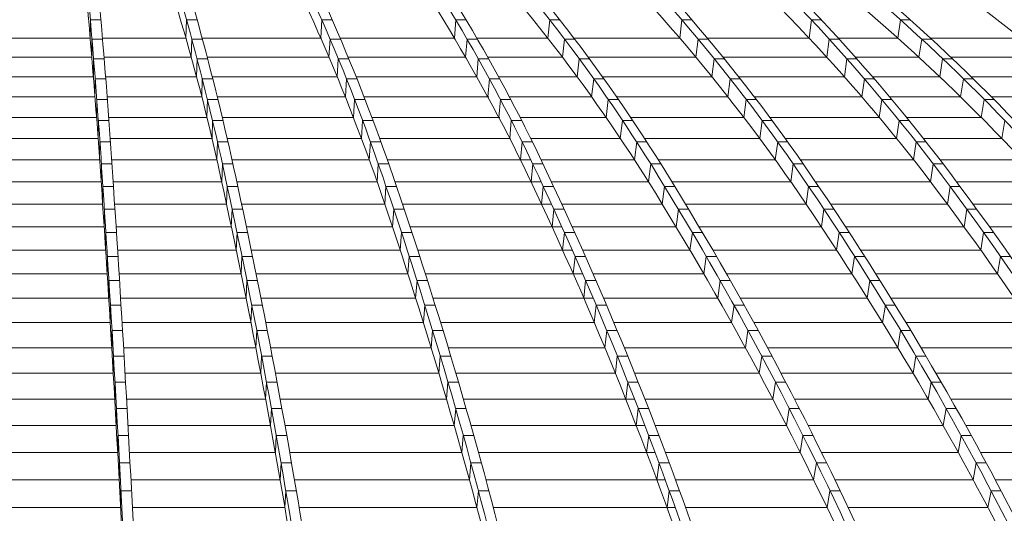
# Model space of a CAD drawing. Header units: millimetres. Extents: x 614675 to 1010864, y -150593 to -87691.
# Tile 88 of 194: x 823115 to 827215, y -102679 to -100624. Entities that reach past the tile are written whole.
import ezdxf

# ---------------------------------------------------------------- set-up
doc = ezdxf.new("R2010")
doc.units = ezdxf.units.MM
doc.header["$LTSCALE"] = 0.05
doc.layers.get('0').update_dxf_attribs({"lineweight": 0})
doc.layers.add('GLASS 2', color=8, linetype='Continuous', lineweight=0)

# ---------------------------------------------------------------- blocks, each defined once
blk = doc.blocks.new('A$C48F46CC2')
at = {"layer": 'GLASS 2', "elevation": -4196.2}
for points in [[(4920.7, -1055.3, -0.030618), (5040.3, -1837.6, -0.00958), (5146.1, -3098.4, -0.004947), (5245, -4847.9, -0.003122), (5335.2, -7053.3, -0.002222), (5414.5, -9661.9)], [(4976.3, -1055.3, -0.081049), (5364.3, -1837.6, -0.029098), (5707.7, -3098.4, -0.015578), (6028.9, -4847.9, -0.009975), (6321.7, -7053.3, -0.007151), (6579.3, -9662)], [(5170.5, -1055.3, -0.098402), (5782.9, -1837.6, -0.041567), (6324.9, -3098.4, -0.023437), (6831.9, -4847.9, -0.015346), (7294.1, -7053.3, -0.011126), (7700.7, -9662)], [(5214, -1055.3, -0.098402), (5826.3, -1837.6, -0.041567), (6368.4, -3098.4, -0.023437), (6875.3, -4847.9, -0.021583), (7548.2, -8309.4, -0.002477), (7744.2, -9662)], [(5406.4, -1055.3, -0.100998), (6241.1, -1837.6, -0.049884), (6980, -3098.4, -0.029939), (7671, -4847.9, -0.020184), (8301.1, -7053.3, -0.014863), (8855.3, -9662)], [(5461, -1055.3, -0.095728), (6557.2, -1837.6, -0.055208), (7527.3, -3098.4, -0.035193), (8435.7, -4847.9, -0.024559), (9261.4, -7053.3, -0.018916), (9988.9, -9662)], [(5804.3, -1055.3, -0.092351), (7013.9, -1837.6, -0.056294), (8084.7, -3098.4, -0.03774), (9086, -4847.9, -0.026997), (9999.2, -7053.3, -0.020557), (10802.3, -9662)], [(5846.1, -1055.3, -0.092351), (7055.8, -1837.6, -0.056293), (8126.5, -3098.4, -0.03774), (9127.9, -4847.9, -0.026996), (10041, -7053.3, -0.020557), (10844.2, -9662)], [(6178.9, -1055.3, -0.088749), (7502.6, -1837.6, -0.056899), (8673.8, -3098.4, -0.038599), (9770.9, -4847.9, -0.027962), (10767.6, -7053.3, -0.022107), (11646, -9662)], [(6230, -1055.3, -0.080869), (7802.7, -1837.6, -0.056693), (9194.8, -3098.4, -0.041891), (10496.7, -4847.9, -0.031865), (11683.8, -7053.3, -0.025214), (12728, -9662)], [(6407, -1055.3, -0.074834), (8184.1, -1837.6, -0.055579), (9757.2, -3098.4, -0.04307), (11228.4, -4847.9, -0.033892), (12569.9, -7053.3, -0.027439), (13749.9, -9662)], [(6446.2, -1055.3, -0.074832), (8223.3, -1837.6, -0.055576), (9796.4, -3098.4, -0.043071), (11267.6, -4847.9, -0.033892), (12609.1, -7053.3, -0.027439), (13789.1, -9662)], [(6618, -1055.3, -0.069507), (8593.7, -1837.6, -0.05401), (10342.5, -3098.4, -0.043608), (11978, -4847.9, -0.035415), (13469.4, -7053.3, -0.029326), (14781.2, -9662)], [(6666.2, -1055.3, -0.064033), (8871, -1837.6, -0.051922), (10822, -3098.4, -0.042903), (12648.9, -4847.9, -0.0359), (14309.5, -7053.3, -0.031172), (15772.5, -9662)], [(24865.7, -9662, 0.18771), (8691.6, -1055.3)], [(4920.7, -1138.7, -0.031002), (5039.6, -1915.5, -0.009579), (5145.1, -3172.3, -0.004947), (5243.7, -4916.2, -0.003122), (5333.6, -7114.5, -0.002242), (5412.6, -9714.9)], [(5170.5, -1138.7, -0.099364), (5779.3, -1915.5, -0.041567), (6319.6, -3172.3, -0.023437), (6824.9, -4916.2, -0.015346), (7285.7, -7114.5, -0.011032), (7691.1, -9714.9)], [(5406.4, -1138.7, -0.101926), (6236.3, -1915.5, -0.049884), (6972.8, -3172.3, -0.029939), (7661.5, -4916.2, -0.020184), (8289.6, -7114.5, -0.014712), (8842.2, -9714.9)], [(5588.7, -1142.1, -0.085302), (6515, -1837.6, -0.055208), (7485.1, -3098.4, -0.035295), (8393.2, -4847.9, -0.024654), (9219.2, -7053.3, -0.018916), (9946.6, -9662)], [(5588.7, -1142.1, -0.081809), (6284.1, -1837.6, -0.049884), (7023, -3098.4, -0.029939), (7714, -4847.9, -0.020184), (8344.1, -7053.3, -0.014863), (8898.3, -9662)], [(5804.3, -1138.7, -0.093111), (7006.9, -1915.5, -0.056297), (8074.2, -3172.3, -0.037741), (9072.4, -4916.2, -0.026997), (9982.6, -7114.5, -0.020487), (10783.4, -9714.9)], [(6178.9, -1138.7, -0.089584), (7495.1, -1915.5, -0.056896), (8662.6, -3172.3, -0.03937), (9754.2, -4916.2, -0.028701), (10749.6, -7114.5, -0.010136), (11203.2, -8366.6, -0.008685), (11625.2, -9714.9)], [(6429.9, -1137.9, -0.070662), (7762.4, -1837.6, -0.056693), (9154.5, -3098.4, -0.041891), (10456.4, -4847.9, -0.031865), (11643.5, -7053.3, -0.025214), (12687.8, -9662)], [(6431.1, -1137.9, -0.073823), (7544, -1837.6, -0.056899), (8715.2, -3098.4, -0.038712), (9812.1, -4847.9, -0.02807), (10809, -7053.3, -0.022107), (11687.4, -9662)], [(6972.3, -1137.9, -0.055235), (8834.6, -1837.6, -0.051921), (10785.6, -3098.4, -0.043033), (12612.1, -4847.9, -0.036034), (14273.2, -7053.3, -0.031172), (15736.2, -9662)], [(6972.6, -1137.9, -0.057888), (8631.7, -1837.6, -0.05401), (10380.5, -3098.4, -0.043608), (12016, -4847.9, -0.035414), (13507.4, -7053.3, -0.029326), (14819.2, -9662)], [(4992.3, -1152.8, -0.080586), (5320.5, -1837.6, -0.029098), (5663.9, -3098.4, -0.015578), (5985.1, -4847.9, -0.009975), (6278, -7053.3, -0.007151), (6535.6, -9662)], [(4992.3, -1152.8, -0.012481), (5084.3, -1837.6, -0.00958), (5190.1, -3098.4, -0.004947), (5289, -4847.9, -0.003122), (5379.2, -7053.3, -0.002222), (5458.5, -9662)], [(6706.9, -1227.6, -0.063226), (8173.8, -1915.5, -0.055579), (9741.9, -3172.3, -0.04307), (11208.3, -4916.2, -0.033892), (12545.5, -7114.5, -0.0273), (13722, -9714.9)], [(7118.1, -1277.7, -0.052863), (8582.2, -1915.5, -0.05401), (10325.5, -3172.3, -0.043608), (11955.7, -4916.2, -0.035415), (13442.3, -7114.5, -0.029237), (14750.2, -9714.9)], [(5925.2, -1422.5, -0.056808), (6508.5, -1915.5, -0.055211), (7475.5, -3172.3, -0.035792), (8379.6, -4916.2, -0.025088), (9204.1, -7114.5, -0.018758), (9929.4, -9714.9)], [(5141.3, -1479.8, -0.048625), (5660.6, -3172.3, -0.015577), (5980.7, -4916.2, -0.009975), (6272.6, -7114.5, -0.007126), (6529.5, -9714.9)], [(7168.5, -1548.8, -0.032766), (7753.4, -1915.5, -0.05669), (9141, -3172.3, -0.04189), (10438.6, -4916.2, -0.031864), (11622, -7114.5, -0.025084), (12663.1, -9714.9)], [(8441.4, -1733.5, -0.011823), (8821.6, -1915.5, -0.051924), (10766.3, -3172.3, -0.043673), (12584.7, -4916.2, -0.036691), (14242.8, -7114.5, -0.014988), (14998.2, -8366.6, -0.013115), (15701.6, -9714.9)]]:
    blk.add_lwpolyline(points, format="xyb", dxfattribs=at)
for points in [[(5093.9, -2405.1), (5093.1, -2481.2)], [(5093.9, -2405.1), (5137.9, -2405.1)], [(5494.6, -2405.1), (5491.8, -2481.2)], [(5494.6, -2405.1), (5538.4, -2405.1)], [(6057.7, -2405.1), (6053.3, -2481.2)], [(6057.7, -2405.1), (6101.2, -2405.1)], [(6615.7, -2405.1), (6609.7, -2481.2)], [(6615.7, -2405.1), (6658.7, -2405.1)], [(7006.9, -2405.1), (6998.8, -2481.2)], [(7006.9, -2405.1), (7049.1, -2405.1)], [(7556.8, -2405.1), (7548.1, -2481.2)], [(7556.8, -2405.1), (7598.7, -2405.1)], [(8096.4, -2405.1), (8087.1, -2481.2)], [(8096.4, -2405.1), (8137.9, -2405.1)], [(8468.2, -2405.1), (8456.9, -2481.2)], [(8468.2, -2405.1), (8508.5, -2405.1)], [(4565.3, -2481.2), (5093.1, -2481.2)], [(5099.8, -2560.8), (5100.7, -2484.9)], [(5100.7, -2484.9), (5144.7, -2484.9)], [(5144.4, -2481.2), (5491.8, -2481.2)], [(5516.5, -2484.9), (5514.2, -2560.8)], [(5516.5, -2484.9), (5560.3, -2484.9)], [(5559.3, -2481.2), (6056.9, -2481.2)], [(6092.2, -2484.9), (6087.6, -2560.8)], [(6092.2, -2484.9), (6135.6, -2484.9)], [(6134.1, -2481.2), (6609.7, -2481.2)], [(6662.6, -2484.9), (6656.4, -2560.8)], [(6662.6, -2484.9), (6705.6, -2484.9)], [(6703.4, -2481.2), (6998.8, -2481.2)], [(7068.2, -2484.9), (7059.9, -2560.8)], [(7068.2, -2484.9), (7110.4, -2484.9)], [(7107.6, -2481.2), (7548.1, -2481.2)], [(7624.4, -2484.9), (7615.4, -2560.8)], [(7624.4, -2484.9), (7666.3, -2484.9)], [(7663.2, -2481.2), (8087.1, -2481.2)], [(8170.3, -2484.9), (8160.7, -2560.8)], [(8170.3, -2484.9), (8211.7, -2484.9)], [(8208.4, -2481.2), (8456.9, -2481.2)], [(8555.8, -2484.9), (8544.2, -2560.8)], [(8555.8, -2484.9), (8596.1, -2484.9)], [(8592.1, -2481.2), (8968.8, -2481.2)], [(4565.3, -2560.8), (5099.8, -2560.8)], [(5106.5, -2642.3), (5107.4, -2566.7)], [(5107.4, -2566.7), (5151.4, -2566.7)], [(5150.9, -2560.8), (5514.2, -2560.8)], [(5538.3, -2566.7), (5536.3, -2642.3)], [(5538.3, -2566.7), (5582.1, -2566.7)], [(5580.5, -2560.8), (6087.6, -2560.8)], [(6126.5, -2566.7), (6121.8, -2642.3)], [(6126.5, -2566.7), (6169.9, -2566.7)], [(6167.5, -2560.8), (6656.4, -2560.8)], [(6709.2, -2566.7), (6702.9, -2642.3)], [(6709.2, -2566.7), (6752.2, -2566.7)], [(6748.9, -2560.8), (7059.9, -2560.8)], [(7129.2, -2566.7), (7120.8, -2642.3)], [(7129.2, -2566.7), (7171.5, -2566.7)], [(7167.1, -2560.8), (7615.4, -2560.8)], [(7691.7, -2566.7), (7682.5, -2642.3)], [(7691.7, -2566.7), (7733.6, -2566.7)], [(7728.8, -2560.8), (8160.7, -2560.8)], [(8243.9, -2566.7), (8234, -2642.3)], [(8243.9, -2566.7), (8285.3, -2566.7)], [(8280, -2560.8), (8544.2, -2560.8)], [(8643.1, -2566.7), (8631.2, -2642.3)], [(8643.1, -2566.7), (8683.3, -2566.7)], [(8677.1, -2560.8), (9067.4, -2560.8)], [(4565.3, -2642.3), (5106.5, -2642.3)], [(5113.2, -2725.8), (5114.1, -2650.5)], [(5114.1, -2650.5), (5158.1, -2650.5)], [(5157.4, -2642.3), (5536.3, -2642.3)], [(5559.9, -2650.5), (5558.1, -2725.8)], [(5559.9, -2650.5), (5603.7, -2650.5)], [(5601.6, -2642.3), (6121.8, -2642.3)], [(6160.5, -2650.5), (6155.7, -2725.8)], [(6160.5, -2650.5), (6204, -2650.5)], [(6200.7, -2642.3), (6702.9, -2642.3)], [(6755.5, -2650.5), (6749, -2725.8)], [(6755.5, -2650.5), (6798.5, -2650.5)], [(6794.1, -2642.3), (7120.8, -2642.3)], [(7189.9, -2650.5), (7181.3, -2725.8)], [(7189.9, -2650.5), (7232.1, -2650.5)], [(7226.3, -2642.3), (7682.5, -2642.3)], [(7758.6, -2650.5), (7749.2, -2725.8)], [(7758.6, -2650.5), (7800.5, -2650.5)], [(7794, -2642.3), (8234, -2642.3)], [(8317, -2650.5), (8306.9, -2725.8)], [(8317, -2650.5), (8358.4, -2650.5)], [(8351.4, -2642.3), (8631.2, -2642.3)], [(8729.8, -2650.5), (8717.7, -2725.8)], [(8729.8, -2650.5), (8770.1, -2650.5)], [(8761.8, -2642.3), (9165.5, -2642.3)], [(4565.3, -2725.8), (5113.2, -2725.8)], [(5119.7, -2811.2), (5120.7, -2736.2)], [(5120.7, -2736.2), (5164.6, -2736.2)], [(5163.9, -2725.8), (5558.1, -2725.8)], [(5581.3, -2736.2), (5579.6, -2811.2)], [(5581.3, -2736.2), (5625.1, -2736.2)], [(5622.5, -2725.8), (6155.7, -2725.8)], [(6194.2, -2736.2), (6189.4, -2811.2)], [(6194.2, -2736.2), (6237.7, -2736.2)], [(6233.7, -2725.8), (6753, -2725.8)], [(6801.5, -2736.2), (6794.8, -2811.2)], [(6801.5, -2736.2), (6844.4, -2736.2)], [(6839, -2725.8), (7181.3, -2725.8)], [(7250.1, -2736.2), (7241.3, -2811.2)], [(7250.1, -2736.2), (7292.4, -2736.2)], [(7285.2, -2725.8), (7749.2, -2725.8)], [(7825.1, -2736.2), (7815.5, -2811.2)], [(7825.1, -2736.2), (7866.9, -2736.2)], [(7859, -2725.8), (8306.9, -2725.8)], [(8389.6, -2736.2), (8379.3, -2811.2)], [(8389.6, -2736.2), (8431, -2736.2)], [(8422.4, -2725.8), (8717.7, -2725.8)], [(8816.1, -2736.2), (8803.6, -2811.2)], [(8816.1, -2736.2), (8856.4, -2736.2)], [(8846.1, -2725.8), (9263.1, -2725.8)], [(4565.3, -2811.2), (5119.7, -2811.2)], [(5126.2, -2898.6), (5127.2, -2823.8)], [(5127.2, -2823.8), (5171.2, -2823.8)], [(5170.2, -2811.2), (5579.6, -2811.2)], [(5602.5, -2823.8), (5600.6, -2898.6)], [(5602.5, -2823.8), (5646.2, -2823.8)], [(5643.2, -2811.2), (6189.4, -2811.2)], [(6227.6, -2823.8), (6222.7, -2898.6)], [(6227.6, -2823.8), (6271.1, -2823.8)], [(6266.4, -2811.2), (6798.5, -2811.2)], [(6846.9, -2823.8), (6840.2, -2898.6)], [(6846.9, -2823.8), (6889.9, -2823.8)], [(6883.5, -2811.2), (7241.3, -2811.2)], [(7309.8, -2823.8), (7300.8, -2898.6)], [(7309.8, -2823.8), (7352.1, -2823.8)], [(7343.6, -2811.2), (7815.5, -2811.2)], [(7891, -2823.8), (7881.1, -2898.6)], [(7891, -2823.8), (7932.8, -2823.8)], [(7923.5, -2811.2), (8379.3, -2811.2)], [(8461.7, -2823.8), (8451.1, -2898.6)], [(8461.7, -2823.8), (8503.1, -2823.8)], [(8492.9, -2811.2), (8803.6, -2811.2)], [(8901.7, -2823.8), (8889, -2898.6)], [(4565.3, -2898.6), (5126.2, -2898.6)], [(5176.5, -2898.6), (5600.6, -2898.6)], [(5663.7, -2898.6), (6222.7, -2898.6)], [(6298.7, -2898.6), (6843.5, -2898.6)], [(6927.6, -2898.6), (7300.8, -2898.6)], [(7401.5, -2898.6), (7881.1, -2898.6)], [(7987.4, -2898.6), (8451.1, -2898.6)], [(8562.9, -2898.6), (8889, -2898.6)], [(5132.6, -2987.9), (5133.6, -2913.4)], [(5133.6, -2913.4), (5177.6, -2913.4)], [(5623.3, -2913.4), (5621.1, -2987.9)], [(5623.3, -2913.4), (5667.1, -2913.4)], [(6260.6, -2913.4), (6255.5, -2987.9)], [(6260.6, -2913.4), (6304, -2913.4)], [(6891.9, -2913.4), (6885, -2987.9)], [(6891.9, -2913.4), (6934.9, -2913.4)], [(7368.9, -2913.4), (7359.7, -2987.9)], [(7368.9, -2913.4), (7411.2, -2913.4)], [(7956.2, -2913.4), (7946.2, -2987.9)], [(7956.2, -2913.4), (7998.1, -2913.4)], [(8533.1, -2913.4), (8522.3, -2987.9)], [(8533.1, -2913.4), (8574.5, -2913.4)], [(4565.3, -2987.9), (5132.6, -2987.9)], [(5182.7, -2987.9), (5621.1, -2987.9)], [(5683.8, -2987.9), (6255.5, -2987.9)], [(6330.5, -2987.9), (6928.1, -2987.9)], [(6971.1, -2987.9), (7359.7, -2987.9)], [(7458.9, -2987.9), (7946.2, -2987.9)], [(8050.8, -2987.9), (8522.3, -2987.9)], [(8632.3, -2987.9), (8973.7, -2987.9)], [(5138.9, -3079.1), (5139.9, -3004.9)], [(5139.9, -3004.9), (5183.9, -3004.9)], [(5643.8, -3004.9), (5641.2, -3079.1)], [(5643.8, -3004.9), (5687.6, -3004.9)], [(6293, -3004.9), (6287.8, -3079.1)], [(6293, -3004.9), (6336.5, -3004.9)], [(6936.3, -3004.9), (6929.2, -3079.1)], [(6936.3, -3004.9), (6979.3, -3004.9)], [(7427.4, -3004.9), (7418, -3079.1)], [(7427.4, -3004.9), (7469.6, -3004.9)], [(8020.8, -3004.9), (8010.6, -3079.1)], [(8020.8, -3004.9), (8062.7, -3004.9)], [(8603.9, -3004.9), (8592.9, -3079.1)], [(8603.9, -3004.9), (8645.3, -3004.9)], [(4565.3, -3079.1), (5138.9, -3079.1)], [(5146.1, -3098.4), (5145.1, -3172.3)], [(5146.1, -3098.4), (5190.1, -3098.4)], [(5188.8, -3079.1), (5641.2, -3079.1)], [(5663.9, -3098.4), (5660.6, -3172.3)], [(5663.9, -3098.4), (5707.7, -3098.4)], [(5703.6, -3079.1), (6287.8, -3079.1)], [(6324.9, -3098.4), (6319.6, -3172.3)], [(6324.9, -3098.4), (6368.4, -3098.4)], [(6361.9, -3079.1), (6971.1, -3079.1)], [(6980, -3098.4), (6972.8, -3172.3)], [(6980, -3098.4), (7023, -3098.4)], [(7014.1, -3079.1), (7418, -3079.1)], [(7485.1, -3098.4), (7475.5, -3172.3)], [(7485.1, -3098.4), (7527.3, -3098.4)], [(7515.6, -3079.1), (8010.6, -3079.1)], [(8084.7, -3098.4), (8074.2, -3172.3)], [(8084.7, -3098.4), (8126.5, -3098.4)], [(8113.5, -3079.1), (8592.9, -3079.1)], [(8673.8, -3098.4), (8662.6, -3172.3)], [(8673.8, -3098.4), (8715.2, -3098.4)], [(8701, -3079.1), (9057.8, -3079.1)], [(4565.3, -3172.3), (5145.1, -3172.3)], [(5151.3, -3267.2), (5152.4, -3193.7)], [(5152.4, -3193.7), (5196.3, -3193.7)], [(5194.9, -3172.3), (5660.6, -3172.3)], [(5684.3, -3193.7), (5680.9, -3267.2)], [(5684.3, -3193.7), (5728.1, -3193.7)], [(5723.6, -3172.3), (6319.6, -3172.3)], [(6357.2, -3193.7), (6351.8, -3267.2)], [(6357.2, -3193.7), (6400.6, -3193.7)], [(6393.4, -3172.3), (7014.2, -3172.3)], [(7024, -3193.7), (7016.6, -3267.2)], [(7024, -3193.7), (7067, -3193.7)], [(7057.2, -3172.3), (7475.5, -3172.3)], [(7542.9, -3193.7), (7533.2, -3267.2)], [(7542.9, -3193.7), (7585.1, -3193.7)], [(7572.2, -3172.3), (8074.2, -3172.3)], [(8148.6, -3193.7), (8138, -3267.2)], [(8148.6, -3193.7), (8190.4, -3193.7)], [(8176.2, -3172.3), (8662.6, -3172.3)], [(8743.7, -3193.7), (8732.3, -3267.2)], [(8743.7, -3193.7), (8785.1, -3193.7)], [(8769.6, -3172.3), (9141, -3172.3)], [(4565.3, -3267.2), (5151.3, -3267.2)], [(5201.1, -3267.2), (5680.9, -3267.2)], [(5743.6, -3267.2), (6351.8, -3267.2)], [(6425.2, -3267.2), (7057.4, -3267.2)], [(7100.4, -3267.2), (7533.2, -3267.2)], [(7629, -3267.2), (8138, -3267.2)], [(8239, -3267.2), (8732.3, -3267.2)], [(8838.2, -3267.2), (9224, -3267.2)], [(5157.6, -3364.1), (5158.7, -3290.8)], [(5158.7, -3290.8), (5202.6, -3290.8)], [(5704.8, -3290.8), (5701.3, -3364.1)], [(5704.8, -3290.8), (5748.6, -3290.8)], [(6389.5, -3290.8), (6384, -3364.1)], [(6389.5, -3290.8), (6432.9, -3290.8)], [(7068.1, -3290.8), (7060.6, -3364.1)], [(7068.1, -3290.8), (7111, -3290.8)], [(7600.8, -3290.8), (7590.9, -3364.1)], [(7600.8, -3290.8), (7643, -3290.8)], [(8212.6, -3290.8), (8201.7, -3364.1)], [(8212.6, -3290.8), (8254.4, -3290.8)], [(8813.7, -3290.8), (8802.1, -3364.1)], [(8813.7, -3290.8), (8855.1, -3290.8)], [(4565.3, -3364.1), (5157.6, -3364.1)], [(5163.9, -3462.8), (5165, -3389.9)], [(5165, -3389.9), (5209, -3389.9)], [(5207.3, -3364.1), (5701.3, -3364.1)], [(5725.3, -3389.9), (5721.8, -3462.8)], [(5725.3, -3389.9), (5769.1, -3389.9)], [(5763.8, -3364.1), (6384, -3364.1)], [(6421.8, -3389.9), (6416.2, -3462.8)], [(6421.8, -3389.9), (6465.3, -3389.9)], [(6456.9, -3364.1), (7100.8, -3364.1)], [(7112.2, -3389.9), (7104.6, -3462.8)], [(7112.2, -3389.9), (7155.2, -3389.9)], [(7143.8, -3364.1), (7590.9, -3364.1)], [(7658.7, -3389.9), (7648.7, -3462.8)], [(7658.7, -3389.9), (7700.9, -3389.9)], [(7685.9, -3364.1), (8201.7, -3364.1)], [(8276.6, -3389.9), (8265.5, -3462.8)], [(8276.6, -3389.9), (8318.4, -3389.9)], [(8301.9, -3364.1), (8802.1, -3364.1)], [(8883.6, -3389.9), (8871.9, -3462.8)], [(8883.6, -3389.9), (8925.1, -3389.9)], [(4565.3, -3462.8), (5164, -3462.8)], [(5213.5, -3462.8), (5721.8, -3462.8)], [(5783.9, -3462.8), (6416.2, -3462.8)], [(6488.8, -3462.8), (7144.2, -3462.8)], [(7187.2, -3462.8), (7648.7, -3462.8)], [(7742.9, -3462.8), (8265.5, -3462.8)], [(8364.8, -3462.8), (8871.9, -3462.8)], [(5170.2, -3563.5), (5171.3, -3490.8)], [(5171.3, -3490.8), (5215.3, -3490.8)], [(5745.8, -3490.8), (5742.2, -3563.5)], [(5745.8, -3490.8), (5789.6, -3490.8)], [(6454.2, -3490.8), (6448.5, -3563.5)], [(6454.2, -3490.8), (6497.7, -3490.8)], [(7156.3, -3490.8), (7148.6, -3563.5)], [(7156.3, -3490.8), (7199.3, -3490.8)], [(7716.6, -3490.8), (7706.4, -3563.5)], [(7716.6, -3490.8), (7758.8, -3490.8)], [(8340.5, -3490.8), (8329.3, -3563.5)], [(8340.5, -3490.8), (8382.4, -3490.8)], [(4565.3, -3563.5), (5170.2, -3563.5)], [(5219.7, -3563.5), (5742.2, -3563.5)], [(5804.1, -3563.5), (6448.5, -3563.5)], [(6520.6, -3563.5), (7187.6, -3563.5)], [(7230.6, -3563.5), (7706.4, -3563.5)], [(7799.8, -3563.5), (8329.3, -3563.5)], [(8427.6, -3563.5), (8941.6, -3563.5)], [(5176.5, -3666), (5177.6, -3593.7)], [(5177.6, -3593.7), (5221.6, -3593.7)], [(5766.3, -3593.7), (5762.6, -3666)], [(5766.3, -3593.7), (5810.1, -3593.7)], [(6486.6, -3593.7), (6480.8, -3666)], [(6486.6, -3593.7), (6530, -3593.7)], [(7200.4, -3593.7), (7192.5, -3666)], [(7200.4, -3593.7), (7243.4, -3593.7)], [(7774.5, -3593.7), (7764.1, -3666)], [(7774.5, -3593.7), (7816.7, -3593.7)], [(8404.4, -3593.7), (8392.9, -3666)], [(8404.4, -3593.7), (8446.2, -3593.7)], [(4565.3, -3666), (5176.5, -3666)], [(5226, -3666), (5762.6, -3666)], [(5824.3, -3666), (6480.8, -3666)], [(6552.4, -3666), (7194.5, -3666)], [(7273.9, -3666), (7764.1, -3666)], [(7856.7, -3666), (8392.9, -3666)], [(8490.4, -3666), (9011.3, -3666)], [(5182.8, -3770.3), (5183.9, -3698.4)], [(5183.9, -3698.4), (5227.9, -3698.4)], [(5786.8, -3698.4), (5783.1, -3770.3)], [(5786.8, -3698.4), (5830.6, -3698.4)], [(6518.9, -3698.4), (6513, -3770.3)], [(6518.9, -3698.4), (6562.3, -3698.4)], [(7244.4, -3698.4), (7236.4, -3770.3)], [(7244.4, -3698.4), (7287.4, -3698.4)], [(7832.2, -3698.4), (7821.7, -3770.3)], [(7832.2, -3698.4), (7874.5, -3698.4)], [(8468.1, -3698.4), (8456.5, -3770.3)], [(8468.1, -3698.4), (8510, -3698.4)], [(4565.3, -3770.3), (5182.8, -3770.3)], [(5232.2, -3770.3), (5783.1, -3770.3)], [(5844.4, -3770.3), (6513, -3770.3)], [(6584.2, -3770.3), (7238.2, -3770.3)], [(7317.2, -3770.3), (7821.7, -3770.3)], [(7913.5, -3770.3), (8456.5, -3770.3)], [(8553, -3770.3), (9080.7, -3770.3)], [(5189.1, -3876.6), (5190.2, -3805)], [(5190.2, -3805), (5234.2, -3805)], [(5807.2, -3805), (5803.4, -3876.6)], [(5807.2, -3805), (5851, -3805)], [(6551.1, -3805), (6545.1, -3876.6)], [(6551.1, -3805), (6594.6, -3805)], [(7288.3, -3805), (7280.1, -3876.6)], [(7288.3, -3805), (7331.3, -3805)], [(7889.8, -3805), (7879, -3876.6)], [(7889.8, -3805), (7932.1, -3805)], [(8531.6, -3805), (8519.8, -3876.6)], [(8531.6, -3805), (8573.5, -3805)], [(4565.3, -3876.6), (5189.1, -3876.6)], [(5238.3, -3876.6), (5803.4, -3876.6)], [(5864.5, -3876.6), (6545.1, -3876.6)], [(6615.8, -3876.6), (7281.8, -3876.6)], [(7360.3, -3876.6), (7879, -3876.6)], [(7970.1, -3876.6), (8519.8, -3876.6)], [(8615.4, -3876.6), (9149.9, -3876.6)], [(5196.5, -3913.4), (5195.3, -3984.7)], [(5196.5, -3913.4), (5240.5, -3913.4)], [(5827.6, -3913.4), (5823.7, -3984.7)], [(5827.6, -3913.4), (5871.3, -3913.4)], [(6583.2, -3913.4), (6577.1, -3984.7)], [(6583.2, -3913.4), (6626.7, -3913.4)], [(7332, -3913.4), (7323.7, -3984.7)], [(7332, -3913.4), (7375, -3913.4)], [(7947.2, -3913.4), (7936.2, -3984.7)], [(7947.2, -3913.4), (7989.5, -3913.4)], [(8594.9, -3913.4), (8582.8, -3984.7)], [(8594.9, -3913.4), (8636.7, -3913.4)], [(4565.3, -3984.7), (5195.3, -3984.7)], [(5244.5, -3984.7), (5823.7, -3984.7)], [(5884.5, -3984.7), (6577.1, -3984.7)], [(6647.4, -3984.7), (7360.3, -3984.7)], [(7403.3, -3984.7), (7936.2, -3984.7)], [(8026.5, -3984.7), (8582.8, -3984.7)], [(8677.6, -3984.7), (9218.8, -3984.7)], [(5201.5, -4094.7), (5202.7, -4023.8)], [(5202.7, -4023.8), (5246.7, -4023.8)], [(5847.8, -4023.8), (5844.6, -4094.7)], [(5847.8, -4023.8), (5891.6, -4023.8)], [(6615.2, -4023.8), (6609, -4094.7)], [(6615.2, -4023.8), (6658.7, -4023.8)], [(7375.6, -4023.8), (7367.1, -4094.7)], [(7375.6, -4023.8), (7418.6, -4023.8)], [(8004.4, -4023.8), (7993.1, -4094.7)], [(8004.4, -4023.8), (8046.7, -4023.8)], [(8657.9, -4023.8), (8645.6, -4094.7)], [(8657.9, -4023.8), (8699.7, -4023.8)], [(4565.3, -4094.7), (5201.5, -4094.7)], [(5250.7, -4094.7), (5844.6, -4094.7)], [(5904.4, -4094.7), (6609, -4094.7)], [(6678.8, -4094.7), (7403.1, -4094.7)], [(7446.1, -4094.7), (7993.1, -4094.7)], [(8082.8, -4094.7), (8645.6, -4094.7)], [(8739.5, -4094.7), (9287.5, -4094.7)], [(5207.7, -4206.7), (5208.9, -4136.1)], [(5208.9, -4136.1), (5252.9, -4136.1)], [(5868, -4136.1), (5864.6, -4206.7)], [(5868, -4136.1), (5911.8, -4136.1)], [(6647, -4136.1), (6640.7, -4206.7)], [(6647, -4136.1), (6690.5, -4136.1)], [(7418.9, -4136.1), (7410.3, -4206.7)], [(7418.9, -4136.1), (7461.9, -4136.1)], [(8061.3, -4136.1), (8049.7, -4206.7)], [(8061.3, -4136.1), (8103.6, -4136.1)], [(8720.6, -4136.1), (8708.1, -4206.7)], [(8720.6, -4136.1), (8762.4, -4136.1)], [(4565.3, -4206.7), (5207.7, -4206.7)], [(5256.8, -4206.7), (5864.6, -4206.7)], [(5924.2, -4206.7), (6640.7, -4206.7)], [(6710.1, -4206.7), (7445.6, -4206.7)], [(7488.6, -4206.7), (8049.7, -4206.7)], [(8138.7, -4206.7), (8708.1, -4206.7)], [(8801.1, -4206.7), (9355.8, -4206.7)], [(5213.9, -4320.4), (5215.1, -4250.2)], [(5215.1, -4250.2), (5259.1, -4250.2)], [(5888, -4250.2), (5884, -4320.4)], [(5888, -4250.2), (5931.8, -4250.2)], [(6678.6, -4250.2), (6672.1, -4320.4)], [(6678.6, -4250.2), (6722, -4250.2)], [(7461.9, -4250.2), (7453.2, -4320.4)], [(7461.9, -4250.2), (7504.9, -4250.2)], [(8117.8, -4250.2), (8105.9, -4320.4)], [(8117.8, -4250.2), (8160.1, -4250.2)], [(8782.8, -4250.2), (8770.1, -4320.4)], [(8782.8, -4250.2), (8824.7, -4250.2)], [(4565.3, -4320.4), (5213.9, -4320.4)], [(5262.8, -4320.4), (5884.5, -4320.4)], [(5943.9, -4320.4), (6672.1, -4320.4)], [(6741.1, -4320.4), (7487.9, -4320.4)], [(7530.9, -4320.4), (8105.9, -4320.4)], [(8194.3, -4320.4), (8770.1, -4320.4)], [(8862.2, -4320.4), (9423.6, -4320.4)], [(5220, -4436), (5221.2, -4366.2)], [(5221.2, -4366.2), (5265.2, -4366.2)], [(5907.9, -4366.2), (5904.3, -4436)], [(5907.9, -4366.2), (5951.6, -4366.2)], [(6709.9, -4366.2), (6703.4, -4436)], [(6709.9, -4366.2), (6753.3, -4366.2)], [(7504.6, -4366.2), (7495.7, -4436)], [(7504.6, -4366.2), (7547.6, -4366.2)], [(8173.9, -4366.2), (8161.7, -4436)], [(8173.9, -4366.2), (8216.3, -4366.2)], [(8844.6, -4366.2), (8831.7, -4436)], [(8844.6, -4366.2), (8886.4, -4366.2)], [(4565.3, -4436), (5220, -4436)], [(5268.8, -4436), (5904.3, -4436)], [(5963.4, -4436), (6703.4, -4436)], [(6771.8, -4436), (7529.8, -4436)], [(7572.8, -4436), (8161.7, -4436)], [(8249.4, -4436), (8831.7, -4436)]]:
    blk.add_lwpolyline(points, dxfattribs=at)

msp = doc.modelspace()

# ---------------------------------------------------------------- block references
at = {"color": 5}
msp.add_blockref('A$C48F46CC2', (818315.4, -98219.4, 29629.7), dxfattribs=at)

doc.saveas('drawing.dxf')
